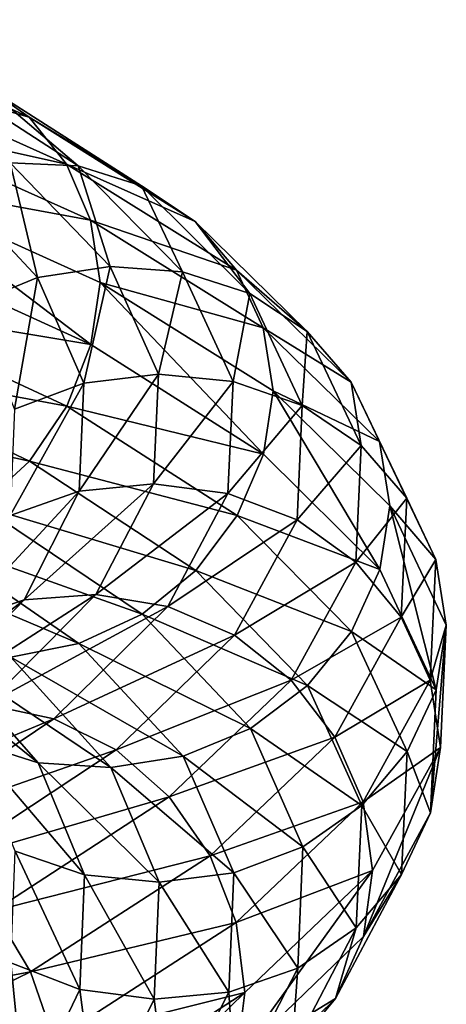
# Model space of a CAD drawing. Header units: metres. Extents: x -109 to 109, y -452 to 89.
# Tile 231 of 256: x 15 to 19, y -235 to -226. Entities that reach past the tile are written whole.
import ezdxf

# ---------------------------------------------------------------- set-up
doc = ezdxf.new("R2010")
doc.units = ezdxf.units.M
doc.layers.add('solid_K244270000C71_000_01', color=7, linetype='CONTINUOUS')

msp = doc.modelspace()

# ---------------------------------------------------------------- linework, layer by layer
at = {"layer": 'solid_K244270000C71_000_01'}
for points in [[(12.914175, -225.778519, 857.687439), (14.968281, -226.708572, 860.050232), (13.222797, -226.211197, 857.312073)], [(14.504307, -226.384964, 860.423584), (14.968281, -226.708572, 860.050232), (12.914175, -225.778519, 857.687439)], [(13.222797, -226.211197, 857.312073), (15.325992, -227.155609, 859.731079), (13.421377, -226.73349, 857.03186)], [(14.968281, -226.708572, 860.050232), (15.325992, -227.155609, 859.731079), (13.222797, -226.211197, 857.312073)], [(13.958931, -226.214111, 860.830078), (15.437974, -227.173401, 863.323853), (14.504307, -226.384964, 860.423584)], [(14.787972, -227.141907, 863.627808), (15.437974, -227.173401, 863.323853), (13.958931, -226.214111, 860.830078)], [(14.504307, -226.384964, 860.423584), (16.041136, -227.361755, 863.017151), (14.968281, -226.708572, 860.050232)], [(15.437974, -227.173401, 863.323853), (16.041136, -227.361755, 863.017151), (14.504307, -226.384964, 860.423584)], [(13.421377, -226.73349, 857.03186), (15.556158, -227.690552, 859.485657), (13.496992, -227.313187, 856.875244)], [(15.325992, -227.155609, 859.731079), (15.556158, -227.690552, 859.485657), (13.421377, -226.73349, 857.03186)], [(14.968281, -226.708572, 860.050232), (16.55427, -227.703018, 862.727661), (15.325992, -227.155609, 859.731079)], [(16.041136, -227.361755, 863.017151), (16.55427, -227.703018, 862.727661), (14.968281, -226.708572, 860.050232)], [(14.138206, -227.264771, 863.90802), (15.049613, -228.23822, 866.379883), (14.787972, -227.141907, 863.627808)], [(14.787972, -227.141907, 863.627808), (15.741266, -228.131897, 866.217896), (15.437974, -227.173401, 863.323853)], [(15.049613, -228.23822, 866.379883), (15.741266, -228.131897, 866.217896), (14.787972, -227.141907, 863.627808)], [(15.325992, -227.155609, 859.731079), (16.949884, -228.166779, 862.472046), (15.556158, -227.690552, 859.485657)], [(16.55427, -227.703018, 862.727661), (16.949884, -228.166779, 862.472046), (15.325992, -227.155609, 859.731079)], [(15.437974, -227.173401, 863.323853), (16.433168, -228.181992, 866.031433), (16.041136, -227.361755, 863.017151)], [(15.741266, -228.131897, 866.217896), (16.433168, -228.181992, 866.031433), (15.437974, -227.173401, 863.323853)], [(14.138206, -227.264771, 863.90802), (14.408319, -228.49939, 866.504395), (15.049613, -228.23822, 866.379883)], [(13.496992, -227.313187, 856.875244), (15.557742, -228.876999, 859.291321), (13.422744, -227.904312, 856.843323)], [(13.496992, -227.313187, 856.875244), (15.647403, -228.283112, 859.347839), (15.557742, -228.876999, 859.291321)], [(15.556158, -227.690552, 859.485657), (15.647403, -228.283112, 859.347839), (13.496992, -227.313187, 856.875244)], [(16.041136, -227.361755, 863.017151), (17.075212, -228.39006, 865.832825), (16.55427, -227.703018, 862.727661)], [(16.433168, -228.181992, 866.031433), (17.075212, -228.39006, 865.832825), (16.041136, -227.361755, 863.017151)], [(15.556158, -227.690552, 859.485657), (17.204437, -228.71637, 862.266235), (15.647403, -228.283112, 859.347839)], [(16.949884, -228.166779, 862.472046), (17.204437, -228.71637, 862.266235), (15.556158, -227.690552, 859.485657)], [(16.55427, -227.703018, 862.727661), (17.621428, -228.751083, 865.634338), (16.949884, -228.166779, 862.472046)], [(17.075212, -228.39006, 865.832825), (17.621428, -228.751083, 865.634338), (16.55427, -227.703018, 862.727661)], [(13.422744, -227.904312, 856.843323), (15.557742, -228.876999, 859.291321), (13.225356, -228.488297, 856.945557)], [(15.049613, -228.23822, 866.379883), (15.491484, -229.24559, 868.965637), (15.741266, -228.131897, 866.217896)], [(15.491484, -229.24559, 868.965637), (16.203444, -229.157303, 868.927246), (15.741266, -228.131897, 866.217896)], [(15.741266, -228.131897, 866.217896), (16.203444, -229.157303, 868.927246), (16.433168, -228.181992, 866.031433)], [(15.049613, -228.23822, 866.379883), (14.408319, -228.49939, 866.504395), (14.831362, -229.492004, 868.974792)], [(15.049613, -228.23822, 866.379883), (14.831362, -229.492004, 868.974792), (15.491484, -229.24559, 868.965637)], [(16.203444, -229.157303, 868.927246), (16.915663, -229.227646, 868.863464), (16.433168, -228.181992, 866.031433)], [(16.433168, -228.181992, 866.031433), (16.915663, -229.227646, 868.863464), (17.075212, -228.39006, 865.832825)], [(16.949884, -228.166779, 862.472046), (18.042543, -229.23349, 865.447693), (17.204437, -228.71637, 862.266235)], [(17.621428, -228.751083, 865.634338), (18.042543, -229.23349, 865.447693), (16.949884, -228.166779, 862.472046)], [(15.647403, -228.283112, 859.347839), (17.206188, -229.920502, 862.065552), (15.557742, -228.876999, 859.291321)], [(15.647403, -228.283112, 859.347839), (17.2985, -229.318085, 862.13501), (17.206188, -229.920502, 862.065552)], [(17.204437, -228.71637, 862.266235), (17.2985, -229.318085, 862.13501), (15.647403, -228.283112, 859.347839)], [(16.915663, -229.227646, 868.863464), (17.576557, -229.457047, 868.777954), (17.075212, -228.39006, 865.832825)], [(17.075212, -228.39006, 865.832825), (17.576557, -229.457047, 868.777954), (17.621428, -228.751083, 865.634338)], [(13.225356, -228.488297, 856.945557), (15.328958, -229.46257, 859.35321), (12.917743, -229.017166, 857.16626)], [(15.557742, -228.876999, 859.291321), (15.328958, -229.46257, 859.35321), (13.225356, -228.488297, 856.945557)], [(17.204437, -228.71637, 862.266235), (18.313505, -229.799271, 865.284668), (17.2985, -229.318085, 862.13501)], [(18.042543, -229.23349, 865.447693), (18.313505, -229.799271, 865.284668), (17.204437, -228.71637, 862.266235)], [(17.576557, -229.457047, 868.777954), (18.138809, -229.83934, 868.6745), (17.621428, -228.751083, 865.634338)], [(17.621428, -228.751083, 865.634338), (18.138809, -229.83934, 868.6745), (18.042543, -229.23349, 865.447693)], [(15.557742, -228.876999, 859.291321), (17.206188, -229.920502, 862.065552), (15.328958, -229.46257, 859.35321)], [(12.917743, -229.017166, 857.16626), (14.972415, -229.988586, 859.513062), (12.518265, -229.451035, 857.494324)], [(15.328958, -229.46257, 859.35321), (14.972415, -229.988586, 859.513062), (12.917743, -229.017166, 857.16626)], [(15.446919, -230.274414, 871.582153), (16.156832, -230.205154, 871.668823), (16.203444, -229.157303, 868.927246)], [(15.491484, -229.24559, 868.965637), (15.446919, -230.274414, 871.582153), (16.203444, -229.157303, 868.927246)], [(16.203444, -229.157303, 868.927246), (16.156832, -230.205154, 871.668823), (16.915663, -229.227646, 868.863464)], [(15.491484, -229.24559, 868.965637), (14.831362, -229.492004, 868.974792), (14.788696, -230.505188, 871.474548)], [(15.491484, -229.24559, 868.965637), (14.788696, -230.505188, 871.474548), (15.446919, -230.274414, 871.582153)], [(16.156832, -230.205154, 871.668823), (16.867001, -230.296753, 871.72937), (16.915663, -229.227646, 868.863464)], [(16.915663, -229.227646, 868.863464), (16.867001, -230.296753, 871.72937), (17.576557, -229.457047, 868.777954)], [(18.042543, -229.23349, 865.447693), (18.572289, -230.341705, 868.559937), (18.313505, -229.799271, 865.284668)], [(18.138809, -229.83934, 868.6745), (18.572289, -230.341705, 868.559937), (18.042543, -229.23349, 865.447693)], [(17.2985, -229.318085, 862.13501), (18.315371, -231.022614, 865.077393), (17.206188, -229.920502, 862.065552)], [(17.2985, -229.318085, 862.13501), (18.412415, -230.414337, 865.169495), (18.315371, -231.022614, 865.077393)], [(18.313505, -229.799271, 865.284668), (18.412415, -230.414337, 865.169495), (17.2985, -229.318085, 862.13501)], [(14.972415, -229.988586, 859.513062), (14.509398, -230.415161, 859.76355), (12.518265, -229.451035, 857.494324)], [(15.328958, -229.46257, 859.35321), (16.953163, -230.507584, 862.082092), (14.972415, -229.988586, 859.513062)], [(17.206188, -229.920502, 862.065552), (16.953163, -230.507584, 862.082092), (15.328958, -229.46257, 859.35321)], [(16.867001, -230.296753, 871.72937), (17.525995, -230.548462, 871.758179), (17.576557, -229.457047, 868.777954)], [(17.576557, -229.457047, 868.777954), (17.525995, -230.548462, 871.758179), (18.138809, -229.83934, 868.6745)], [(17.525995, -230.548462, 871.758179), (18.086628, -230.952866, 871.750977), (18.138809, -229.83934, 868.6745)], [(18.138809, -229.83934, 868.6745), (18.086628, -230.952866, 871.750977), (18.572289, -230.341705, 868.559937)], [(18.313505, -229.799271, 865.284668), (18.851208, -230.924713, 868.441772), (18.412415, -230.414337, 865.169495)], [(18.572289, -230.341705, 868.559937), (18.851208, -230.924713, 868.441772), (18.313505, -229.799271, 865.284668)], [(17.206188, -229.920502, 862.065552), (18.315371, -231.022614, 865.077393), (16.953163, -230.507584, 862.082092)], [(14.972415, -229.988586, 859.513062), (16.558844, -231.029907, 862.173401), (14.509398, -230.415161, 859.76355)], [(16.953163, -230.507584, 862.082092), (16.558844, -231.029907, 862.173401), (14.972415, -229.988586, 859.513062)], [(14.92093, -231.310898, 874.144531), (15.606668, -231.261063, 874.353821), (16.156832, -230.205154, 871.668823)], [(15.446919, -230.274414, 871.582153), (14.92093, -231.310898, 874.144531), (16.156832, -230.205154, 871.668823)], [(16.156832, -230.205154, 871.668823), (15.606668, -231.261063, 874.353821), (16.867001, -230.296753, 871.72937)], [(15.446919, -230.274414, 871.582153), (14.788696, -230.505188, 871.474548), (14.28512, -231.525635, 873.922302)], [(15.446919, -230.274414, 871.582153), (14.28512, -231.525635, 873.922302), (14.92093, -231.310898, 874.144531)], [(15.606668, -231.261063, 874.353821), (16.292656, -231.374237, 874.536194), (16.867001, -230.296753, 871.72937)], [(16.867001, -230.296753, 871.72937), (16.292656, -231.374237, 874.536194), (17.525995, -230.548462, 871.758179)], [(18.086628, -230.952866, 871.750977), (18.518862, -231.475906, 871.70929), (18.572289, -230.341705, 868.559937)], [(18.572289, -230.341705, 868.559937), (18.518862, -231.475906, 871.70929), (18.851208, -230.924713, 868.441772)], [(14.509398, -230.415161, 859.76355), (16.046766, -231.447632, 862.336426), (13.96466, -230.707611, 860.094055)], [(16.558844, -231.029907, 862.173401), (16.046766, -231.447632, 862.336426), (14.509398, -230.415161, 859.76355)], [(18.412415, -230.414337, 865.169495), (18.853127, -232.168137, 868.2276), (18.315371, -231.022614, 865.077393)], [(18.412415, -230.414337, 865.169495), (18.950716, -231.552948, 868.340637), (18.853127, -232.168137, 868.2276)], [(18.851208, -230.924713, 868.441772), (18.950716, -231.552948, 868.340637), (18.412415, -230.414337, 865.169495)], [(16.292656, -231.374237, 874.536194), (16.929211, -231.648514, 874.677124), (17.525995, -230.548462, 871.758179)], [(16.953163, -230.507584, 862.082092), (18.046034, -231.611038, 865.044861), (16.558844, -231.029907, 862.173401)], [(17.525995, -230.548462, 871.758179), (16.929211, -231.648514, 874.677124), (18.086628, -230.952866, 871.750977)], [(18.315371, -231.022614, 865.077393), (18.046034, -231.611038, 865.044861), (16.953163, -230.507584, 862.082092)], [(13.96466, -230.707611, 860.094055), (15.444309, -231.72644, 862.565247), (13.377145, -230.854248, 860.479919)], [(16.046766, -231.447632, 862.336426), (15.444309, -231.72644, 862.565247), (13.96466, -230.707611, 860.094055)], [(15.444309, -231.72644, 862.565247), (14.794543, -231.855942, 862.842346), (13.377145, -230.854248, 860.479919)], [(16.929211, -231.648514, 874.677124), (17.470753, -232.075226, 874.76416), (18.086628, -230.952866, 871.750977)], [(18.086628, -230.952866, 871.750977), (17.470753, -232.075226, 874.76416), (18.518862, -231.475906, 871.70929)], [(18.518862, -231.475906, 871.70929), (18.796978, -232.07666, 871.636475), (18.851208, -230.924713, 868.441772)], [(18.851208, -230.924713, 868.441772), (18.796978, -232.07666, 871.636475), (18.950716, -231.552948, 868.340637)], [(16.558844, -231.029907, 862.173401), (17.626295, -232.128906, 865.062073), (16.046766, -231.447632, 862.336426)], [(18.046034, -231.611038, 865.044861), (17.626295, -232.128906, 865.062073), (16.558844, -231.029907, 862.173401)], [(18.315371, -231.022614, 865.077393), (18.853127, -232.168137, 868.2276), (18.046034, -231.611038, 865.044861)], [(14.92093, -231.310898, 874.144531), (14.28512, -231.525635, 873.922302), (13.332913, -232.5392, 876.237671)], [(14.92093, -231.310898, 874.144531), (13.332913, -232.5392, 876.237671), (13.926342, -232.340393, 876.568665)], [(13.926342, -232.340393, 876.568665), (14.566371, -232.309708, 876.894348), (15.606668, -231.261063, 874.353821)], [(14.92093, -231.310898, 874.144531), (13.926342, -232.340393, 876.568665), (15.606668, -231.261063, 874.353821)], [(15.606668, -231.261063, 874.353821), (14.566371, -232.309708, 876.894348), (16.292656, -231.374237, 874.536194)], [(14.566371, -232.309708, 876.894348), (15.206632, -232.444122, 877.192261), (16.292656, -231.374237, 874.536194)], [(16.292656, -231.374237, 874.536194), (15.206632, -232.444122, 877.192261), (16.929211, -231.648514, 874.677124)], [(16.046766, -231.447632, 862.336426), (17.081205, -232.536407, 865.130371), (15.444309, -231.72644, 862.565247)], [(17.626295, -232.128906, 865.062073), (17.081205, -232.536407, 865.130371), (16.046766, -231.447632, 862.336426)], [(17.470753, -232.075226, 874.76416), (17.888269, -232.618973, 874.793945), (18.518862, -231.475906, 871.70929)], [(18.518862, -231.475906, 871.70929), (17.888269, -232.618973, 874.793945), (18.796978, -232.07666, 871.636475)], [(18.046034, -231.611038, 865.044861), (18.575882, -232.757675, 868.143799), (17.626295, -232.128906, 865.062073)], [(18.853127, -232.168137, 868.2276), (18.575882, -232.757675, 868.143799), (18.046034, -231.611038, 865.044861)], [(18.796978, -232.07666, 871.636475), (18.893694, -232.718796, 871.550598), (18.950716, -231.552948, 868.340637)], [(18.950716, -231.552948, 868.340637), (18.798893, -233.340408, 871.415283), (18.853127, -232.168137, 868.2276)], [(18.950716, -231.552948, 868.340637), (18.893694, -232.718796, 871.550598), (18.798893, -233.340408, 871.415283)], [(15.056357, -232.864258, 865.596069), (14.414312, -232.660141, 865.799377), (13.54138, -231.649384, 863.45813)], [(14.144542, -231.831757, 863.147034), (15.056357, -232.864258, 865.596069), (13.54138, -231.649384, 863.45813)], [(15.206632, -232.444122, 877.192261), (15.800756, -232.740479, 877.439575), (16.929211, -231.648514, 874.677124)], [(16.929211, -231.648514, 874.677124), (15.800756, -232.740479, 877.439575), (17.470753, -232.075226, 874.76416)], [(15.444309, -231.72644, 862.565247), (16.439913, -232.799713, 865.249023), (14.794543, -231.855942, 862.842346)], [(17.081205, -232.536407, 865.130371), (16.439913, -232.799713, 865.249023), (15.444309, -231.72644, 862.565247)], [(15.74826, -232.909882, 865.408386), (15.056357, -232.864258, 865.596069), (14.144542, -231.831757, 863.147034)], [(14.794543, -231.855942, 862.842346), (15.74826, -232.909882, 865.408386), (14.144542, -231.831757, 863.147034)], [(16.439913, -232.799713, 865.249023), (15.74826, -232.909882, 865.408386), (14.794543, -231.855942, 862.842346)], [(15.800756, -232.740479, 877.439575), (16.306202, -233.188904, 877.615967), (17.470753, -232.075226, 874.76416)], [(17.470753, -232.075226, 874.76416), (16.306202, -233.188904, 877.615967), (17.888269, -232.618973, 874.793945)], [(17.888269, -232.618973, 874.793945), (18.156914, -233.237411, 874.765503), (18.796978, -232.07666, 871.636475)], [(18.796978, -232.07666, 871.636475), (18.156914, -233.237411, 874.765503), (18.893694, -232.718796, 871.550598)], [(17.626295, -232.128906, 865.062073), (18.14382, -233.270416, 868.083557), (17.081205, -232.536407, 865.130371)], [(18.575882, -232.757675, 868.143799), (18.14382, -233.270416, 868.083557), (17.626295, -232.128906, 865.062073)], [(18.853127, -232.168137, 868.2276), (18.798893, -233.340408, 871.415283), (18.575882, -232.757675, 868.143799)], [(14.566371, -232.309708, 876.894348), (13.07174, -233.335922, 879.209473), (15.206632, -232.444122, 877.192261)], [(13.07174, -233.335922, 879.209473), (13.646305, -233.490494, 879.613159), (15.206632, -232.444122, 877.192261)], [(15.206632, -232.444122, 877.192261), (13.646305, -233.490494, 879.613159), (15.800756, -232.740479, 877.439575)], [(17.081205, -232.536407, 865.130371), (17.582727, -233.666641, 868.052917), (16.439913, -232.799713, 865.249023)], [(18.14382, -233.270416, 868.083557), (17.582727, -233.666641, 868.052917), (17.081205, -232.536407, 865.130371)], [(16.306202, -233.188904, 877.615967), (16.695887, -233.752747, 877.713318), (17.888269, -232.618973, 874.793945)], [(17.888269, -232.618973, 874.793945), (16.695887, -233.752747, 877.713318), (18.156914, -233.237411, 874.765503)], [(13.646305, -233.490494, 879.613159), (14.179466, -233.807739, 879.957703), (15.800756, -232.740479, 877.439575)], [(15.800756, -232.740479, 877.439575), (14.179466, -233.807739, 879.957703), (16.306202, -233.188904, 877.615967)], [(15.498425, -233.933411, 868.158203), (14.83753, -233.705826, 868.248962), (14.414312, -232.660141, 865.799377)], [(15.056357, -232.864258, 865.596069), (15.498425, -233.933411, 868.158203), (14.414312, -232.660141, 865.799377)], [(18.156914, -233.237411, 874.765503), (18.247715, -233.892532, 874.6922), (18.893694, -232.718796, 871.550598)], [(18.893694, -232.718796, 871.550598), (18.158764, -234.521072, 874.537231), (18.798893, -233.340408, 871.415283)], [(18.893694, -232.718796, 871.550598), (18.247715, -233.892532, 874.6922), (18.158764, -234.521072, 874.537231)], [(16.439913, -232.799713, 865.249023), (16.922604, -233.91301, 868.056519), (15.74826, -232.909882, 865.408386)], [(17.582727, -233.666641, 868.052917), (16.922604, -233.91301, 868.056519), (16.439913, -232.799713, 865.249023)], [(18.575882, -232.757675, 868.143799), (18.522446, -233.930771, 871.279602), (18.14382, -233.270416, 868.083557)], [(18.798893, -233.340408, 871.415283), (18.522446, -233.930771, 871.279602), (18.575882, -232.757675, 868.143799)], [(16.210644, -234.002182, 868.092773), (15.498425, -233.933411, 868.158203), (15.056357, -232.864258, 865.596069)], [(15.74826, -232.909882, 865.408386), (16.210644, -234.002182, 868.092773), (15.056357, -232.864258, 865.596069)], [(16.922604, -233.91301, 868.056519), (16.210644, -234.002182, 868.092773), (15.74826, -232.909882, 865.408386)], [(14.179466, -233.807739, 879.957703), (14.633049, -234.276611, 880.215698), (16.306202, -233.188904, 877.615967)], [(16.306202, -233.188904, 877.615967), (14.633049, -234.276611, 880.215698), (16.695887, -233.752747, 877.713318)], [(16.695887, -233.752747, 877.713318), (16.946625, -234.388229, 877.726868), (18.156914, -233.237411, 874.765503)], [(18.156914, -233.237411, 874.765503), (16.946625, -234.388229, 877.726868), (18.247715, -233.892532, 874.6922)], [(18.14382, -233.270416, 868.083557), (18.091625, -234.437836, 871.14093), (17.582727, -233.666641, 868.052917)], [(18.522446, -233.930771, 871.279602), (18.091625, -234.437836, 871.14093), (18.14382, -233.270416, 868.083557)], [(18.798893, -233.340408, 871.415283), (18.158764, -234.521072, 874.537231), (18.522446, -233.930771, 871.279602)], [(17.582727, -233.666641, 868.052917), (17.532146, -234.822052, 871.010071), (16.922604, -233.91301, 868.056519)], [(18.091625, -234.437836, 871.14093), (17.532146, -234.822052, 871.010071), (17.582727, -233.666641, 868.052917)], [(14.633049, -234.276611, 880.215698), (14.982749, -234.859253, 880.374817), (16.695887, -233.752747, 877.713318)], [(15.453841, -235.024734, 870.75061), (14.794847, -234.772705, 870.727417), (14.83753, -233.705826, 868.248962)], [(15.498425, -233.933411, 868.158203), (15.453841, -235.024734, 870.75061), (14.83753, -233.705826, 868.248962)], [(16.695887, -233.752747, 877.713318), (14.982749, -234.859253, 880.374817), (16.946625, -234.388229, 877.726868)], [(16.164011, -235.117737, 870.808838), (15.453841, -235.024734, 870.75061), (15.498425, -233.933411, 868.158203)], [(16.210644, -234.002182, 868.092773), (16.164011, -235.117737, 870.808838), (15.498425, -233.933411, 868.158203)], [(16.922604, -233.91301, 868.056519), (16.873922, -235.050583, 870.897217), (16.210644, -234.002182, 868.092773)], [(17.532146, -234.822052, 871.010071), (16.873922, -235.050583, 870.897217), (16.922604, -233.91301, 868.056519)], [(16.946625, -234.388229, 877.726868), (17.028797, -235.055573, 877.664612), (18.247715, -233.892532, 874.6922)], [(18.247715, -233.892532, 874.6922), (16.948351, -235.69075, 877.491516), (18.158764, -234.521072, 874.537231)], [(18.247715, -233.892532, 874.6922), (17.028797, -235.055573, 877.664612), (16.948351, -235.69075, 877.491516)], [(18.522446, -233.930771, 871.279602), (17.891729, -235.111923, 874.350525), (18.091625, -234.437836, 871.14093)], [(18.158764, -234.521072, 874.537231), (17.891729, -235.111923, 874.350525), (18.522446, -233.930771, 871.279602)], [(16.873922, -235.050583, 870.897217), (16.164011, -235.117737, 870.808838), (16.210644, -234.002182, 868.092773)], [(14.633049, -234.276611, 880.215698), (12.501126, -235.320602, 882.477051), (14.982749, -234.859253, 880.374817)], [(14.982749, -234.859253, 880.374817), (15.20776, -235.510605, 880.426514), (16.946625, -234.388229, 877.726868)], [(16.946625, -234.388229, 877.726868), (15.20776, -235.510605, 880.426514), (17.028797, -235.055573, 877.664612)], [(18.091625, -234.437836, 871.14093), (17.47558, -235.612976, 874.134888), (17.532146, -234.822052, 871.010071)], [(17.891729, -235.111923, 874.350525), (17.47558, -235.612976, 874.134888), (18.091625, -234.437836, 871.14093)], [(18.158764, -234.521072, 874.537231), (16.948351, -235.69075, 877.491516), (17.891729, -235.111923, 874.350525)], [(14.927616, -236.122437, 873.288574), (14.291062, -235.845718, 873.153748), (14.794847, -234.772705, 870.727417)], [(15.453841, -235.024734, 870.75061), (14.927616, -236.122437, 873.288574), (14.794847, -234.772705, 870.727417)], [(12.501126, -235.320602, 882.477051), (12.799877, -235.92012, 882.689941), (14.982749, -234.859253, 880.374817)], [(14.982749, -234.859253, 880.374817), (12.799877, -235.92012, 882.689941), (15.20776, -235.510605, 880.426514)], [(17.532146, -234.822052, 871.010071), (16.935152, -235.984802, 873.905762), (16.873922, -235.050583, 870.897217)], [(17.47558, -235.612976, 874.134888), (16.935152, -235.984802, 873.905762), (17.532146, -234.822052, 871.010071)], [(15.613604, -236.239944, 873.46814), (14.927616, -236.122437, 873.288574), (15.453841, -235.024734, 870.75061)], [(15.20776, -235.510605, 880.426514), (15.279055, -236.189011, 880.373474), (17.028797, -235.055573, 877.664612)], [(17.028797, -235.055573, 877.664612), (15.209308, -236.830292, 880.184265), (16.948351, -235.69075, 877.491516)], [(17.028797, -235.055573, 877.664612), (15.279055, -236.189011, 880.373474), (15.209308, -236.830292, 880.184265)], [(16.164011, -235.117737, 870.808838), (15.613604, -236.239944, 873.46814), (15.453841, -235.024734, 870.75061)], [(16.873922, -235.050583, 870.897217), (16.299341, -236.195129, 873.67865), (16.164011, -235.117737, 870.808838)], [(16.935152, -235.984802, 873.905762), (16.299341, -236.195129, 873.67865), (16.873922, -235.050583, 870.897217)], [(16.299341, -236.195129, 873.67865), (15.613604, -236.239944, 873.46814), (16.164011, -235.117737, 870.808838)], [(17.891729, -235.111923, 874.350525), (16.699116, -236.281754, 877.256287), (17.47558, -235.612976, 874.134888)], [(16.948351, -235.69075, 877.491516), (16.699116, -236.281754, 877.256287), (17.891729, -235.111923, 874.350525)]]:
    msp.add_3dface(points, dxfattribs=at)

doc.saveas('drawing.dxf')
